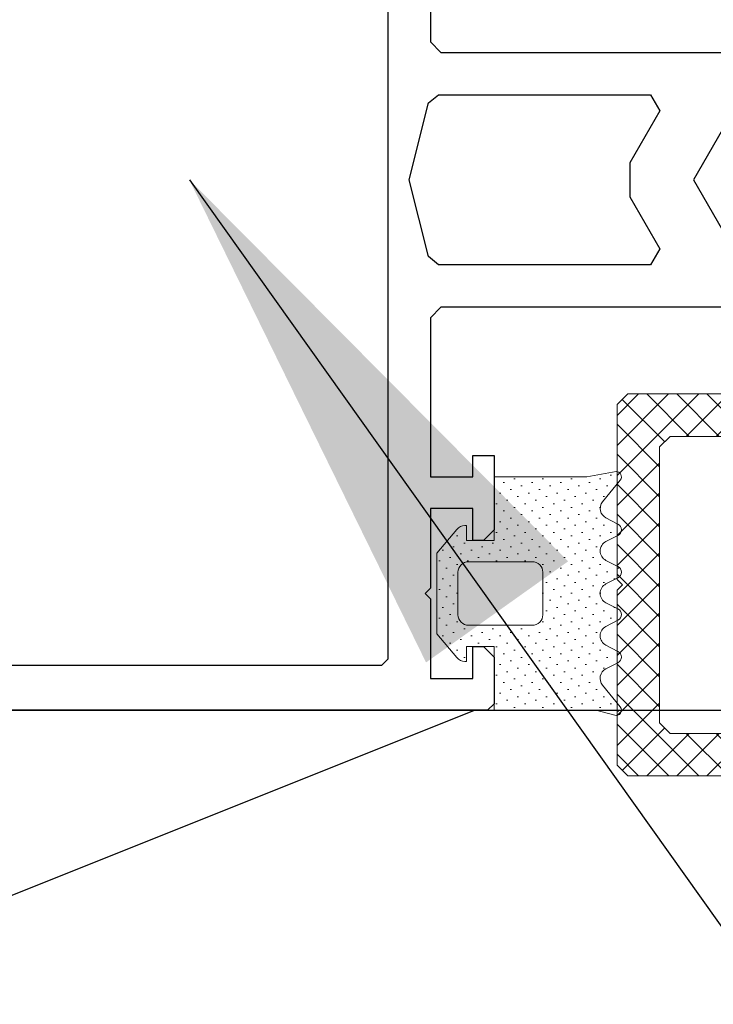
# Model space of a CAD drawing. Header units: millimetres. Extents: x -637441 to -130928, y -380379 to -53767.
# Tile 188 of 256: x -352495 to -352331, y -152539 to -152307. Entities that reach past the tile are written whole.
import ezdxf

# ---------------------------------------------------------------- set-up
doc = ezdxf.new("R2010")
doc.units = ezdxf.units.MM
doc.header["$LTSCALE"] = 10
for name, color, linetype in [('AL_1', 187, 'Continuous'), ('AL_3', 7, 'Continuous'), ('CrossSectionsProfils', 7, 'Continuous')]:
    doc.layers.add(name, color=color, linetype=linetype)
for name, color, linetype, lineweight in [('CKTEXTY_MALE', 7, 'Continuous', 25), ('MB-kreskowanie', 8, 'Continuous', 5), ('MB-uszczelki_tworzywa', 8, 'Continuous', 9)]:
    doc.layers.add(name, color=color, linetype=linetype, lineweight=lineweight)
doc.styles.get("Standard").update_dxf_attribs({"font": 'simplex.shx', "width": 0.8})
doc.dimstyles.new('normální', dxfattribs={"dimscale": 50, "dimtxt": 2.5, "dimasz": 2.5, "dimexe": 1.768, "dimexo": 5, "dimtad": 1, "dimrnd": 1, "dimtxsty": 'Standard', "dimblk1": 'OBLIQUE', "dimblk2": 'OBLIQUE', "dimsah": 1, "dimcen": 2.5, "dimdle": 1.8, "dimadec": 0, "dimazin": 0, "dimtfac": 1, "dimtix": 1, "dimtmove": 2, "dimatfit": 3, "dimfxl": 1, "dimarcsym": 0})

# ---------------------------------------------------------------- blocks, each defined once
blk = doc.blocks.new('_OBLIQUE')
at = {"color": 0, "linetype": 'ByBlock'}
blk.add_line((-0.5, -0.5), (0.5, 0.5), dxfattribs=at)

msp = doc.modelspace()

# ---------------------------------------------------------------- hatches: boundary and pattern name
at = {"layer": 'AL_1'}
h = msp.add_hatch(dxfattribs=at)
h.set_pattern_fill('MINERAL WOOL', scale=100)
h.set_pattern_definition([(270, (-352684.1, -154538), (-500, 1e-13), []), (201.801, (-352809.08, -154638.02), (0.019, 200.012), [269.25, -269.25]), (158.199, (-352809.08, -154638.02), (-0.019, 200.012), [269.25, -269.25]), (180, (-352776.08, -154638.02), (3e-14, 200), [33, -467]), (180, (-353059.08, -154538.02), (3e-14, 200), [33, -467]), (258.69, (-352684.083, -154538.018), (8e-05, 199.9998), [39.2, -2471.05, 39.2, -2549.5]), (258.6901, (-353184.083, -154538.018), (8e-05, 199.9998), [39.2, -2471.05, 39.2, -2549.5]), (243.435, (-352691.775, -154576.48), (-5e-05, 200), [13.75, -1104.25]), (236.31, (-352697.93, -154588.79), (0.0001, 200), [11.093, -3594.46]), (236.31, (-353197.93, -154588.79), (0.0001, 200), [11.093, -3594.46]), (236.31, (-353697.93, -154588.79), (0.0001, 200), [11.093, -3594.46]), (236.31, (-354197.93, -154588.79), (0.0001, 200), [11.093, -3594.46]), (225, (-352704.08, -154598.02), (4e-14, 200), [28.285, -1385.93]), (225, (-353204.08, -154598.02), (4e-14, 200), [28.285, -1385.93]), (206.565, (-352724.08, -154618.02), (-0.0003, 200), [35.78, -2200.29]), (206.565, (-353224.08, -154618.02), (-0.0003, 200), [35.78, -2200.29]), (206.565, (-353724.08, -154618.02), (-0.0003, 200), [35.78, -2200.29]), (206.565, (-354224.08, -154618.02), (-0.0003, 200), [35.78, -2200.29]), (191.31, (-352756.08, -154634.02), (-8e-05, 200), [20.396, -999.41]), (191.31, (-353256.08, -154634.02), (-8e-05, 200), [20.396, -999.41]), (101.31, (-352684.083, -154538.018), (-8e-05, 199.9998), [39.2, -2471.05, 39.2, -2549.5]), (101.3099, (-353184.083, -154538.018), (-8e-05, 199.9998), [39.2, -2471.05, 39.2, -2549.5]), (116.565, (-352691.775, -154499.56), (5e-05, 200), [13.75, -1104.25]), (123.69, (-352697.93, -154487.25), (-0.0001, 200), [11.09, -3594.46]), (123.69, (-353197.93, -154487.25), (-0.0001, 200), [11.094, -3594.46]), (123.69, (-353697.93, -154487.25), (-0.0001, 200), [11.094, -3594.46]), (123.69, (-354197.93, -154487.25), (-0.0001, 200), [11.094, -3594.46]), (135, (-352704.08, -154478.02), (3e-14, 200), [28.285, -1385.93]), (135, (-353204.08, -154478.02), (3e-14, 200), [28.285, -1385.93]), (153.435, (-352724.08, -154458.02), (0.0003, 200), [35.78, -2200.29]), (153.435, (-353224.08, -154458.02), (0.0003, 200), [35.78, -2200.29]), (153.435, (-353724.08, -154458.02), (0.0003, 200), [35.78, -2200.29]), (153.435, (-354224.08, -154458.02), (0.0003, 200), [35.78, -2200.29]), (168.69, (-352756.08, -154442.02), (8e-05, 200), [20.396, -999.41]), (168.69, (-353256.08, -154442.02), (8e-05, 200), [20.396, -999.41]), (296.565, (-352676.39, -154676.48), (-5e-05, -200.0002), [13.75, -1104.25]), (63.435, (-352676.39, -154399.56), (5e-05, -200), [13.75, -1104.25]), (303.69, (-352670.24, -154688.79), (0.0001, -200), [11.094, -3594.46]), (303.69, (-352170.24, -154688.79), (0.0001, -200), [11.094, -3594.46]), (303.69, (-351670.24, -154688.79), (0.0001, -200), [11.094, -3594.46]), (303.69, (-351170.24, -154688.79), (0.0001, -200), [11.094, -3594.46]), (56.31, (-352670.24, -154387.25), (-0.0001, -200), [11.09, -3594.46]), (56.31, (-352170.24, -154387.25), (-0.0001, -200), [11.09, -3594.46]), (56.31, (-351670.24, -154387.25), (-0.0001, -200), [11.094, -3594.46]), (56.31, (-351170.24, -154387.25), (-0.0001, -200), [11.094, -3594.46]), (315, (-352664.08, -154698.02), (-3e-15, -200), [28.285, -1385.93]), (315, (-352164.08, -154698.02), (-3e-15, -200), [28.285, -1385.93]), (45, (-352664.08, -154378.02), (-2e-14, -200), [28.285, -1385.93]), (45, (-352164.08, -154378.02), (-2e-14, -200), [28.285, -1385.93]), (333.435, (-352644.08, -154718.02), (-0.0003, -200), [35.78, -2200.29]), (333.435, (-352144.08, -154718.02), (-0.0003, -200), [35.78, -2200.29]), (333.435, (-351644.08, -154718.02), (-0.0003, -200), [35.78, -2200.29]), (333.435, (-351144.08, -154718.02), (-0.0003, -200), [35.78, -2200.29]), (26.565, (-352644.08, -154358.02), (0.0003, -200), [35.78, -2200.29]), (26.565, (-352144.08, -154358.02), (0.0003, -200), [35.78, -2200.29]), (26.565, (-351644.08, -154358.02), (0.0003, -200), [35.78, -2200.29]), (26.565, (-351144.08, -154358.02), (0.0003, -200), [35.78, -2200.29]), (348.69, (-352612.08, -154734.02), (-8e-05, -200), [20.396, -999.41]), (348.69, (-352112.08, -154734.02), (-8e-05, -200), [20.396, -999.41]), (11.31, (-352612.08, -154342.02), (8e-05, -200), [20.396, -999.41]), (11.31, (-352112.08, -154342.02), (8e-05, -200), [20.396, -999.41])])
h.paths.add_polyline_path([(-352184.083, -152469.268), (-352184.083, -155819.959), (-352684.083, -155819.959), (-352684.083, -152469.268)])
at = {"layer": 'MB-kreskowanie'}
h = msp.add_hatch(dxfattribs=at)
h.set_pattern_fill('_U', scale=5, angle=135, style=0, double=1, pattern_type=0)
h.set_pattern_definition([(135, (-352351.5827, -152439.736), (-3.53553, -3.53553), []), (225, (-352351.5827, -152439.736), (3.53553, -3.53553), [])])
h.paths.add_polyline_path([(-352205.333, -152439.736), (-352204.083, -152440.986), (-352204.083, -152482.236), (-352206.583, -152484.736), (-352351.583, -152484.736), (-352354.083, -152482.236), (-352354.083, -152440.986), (-352352.833, -152439.736), (-352354.083, -152438.486), (-352354.083, -152397.236), (-352351.583, -152394.736), (-352206.583, -152394.736), (-352204.083, -152397.236), (-352204.083, -152438.486)])
h.paths.add_polyline_path([(-352216.583, -152404.736), (-352341.583, -152404.736), (-352344.083, -152407.236), (-352344.083, -152472.236), (-352341.583, -152474.736), (-352216.583, -152474.736), (-352214.083, -152472.236), (-352214.083, -152407.236)], flags=16)
h = msp.add_hatch(dxfattribs=at)
h.set_pattern_fill('DOTS', scale=1.5, angle=135, style=0)
h.set_pattern_definition([(135, (-349852.578, -146447.3539), (-2.525697, -0.841899), [0, -2.38125])])
h.paths.add_polyline_path([(-352383.072, -152469.264), (-352359.091, -152469.264), (-352354.653, -152470.473, 0.7220534), (-352353.339, -152468.491), (-352357.517, -152463.338, -0.4797212), (-352356.73, -152459.519), (-352353.888, -152458.064, 0.6115604), (-352353.888, -152455.393), (-352356.7, -152453.954, -0.6115604), (-352356.7, -152449.503), (-352353.888, -152448.064, 0.6115604), (-352353.888, -152445.393), (-352356.7, -152443.954, -0.6115604), (-352356.7, -152439.503), (-352353.888, -152438.064, 0.6115604), (-352353.888, -152435.393), (-352356.7, -152433.954, -0.6115604), (-352356.7, -152429.503), (-352353.888, -152428.064, 0.6115604), (-352353.888, -152425.393), (-352356.7, -152423.954, -0.4699646), (-352357.537, -152420.197), (-352353.327, -152415.021, 0.6206113), (-352354.322, -152413.014), (-352361.224, -152414.264), (-352383.072, -152414.264), (-352383.072, -152429.264), (-352389.572, -152429.264), (-352389.572, -152425.764), (-352389.952, -152425.764, 0.2217432), (-352391.867, -152426.657), (-352396.572, -152432.266), (-352396.572, -152451.266), (-352391.867, -152456.873, 0.2216947), (-352389.952, -152457.766), (-352389.572, -152457.766), (-352389.572, -152454.264), (-352383.072, -152454.264)])
h.paths.add_polyline_path([(-352374.072, -152449.262), (-352389.072, -152449.262, -0.4142136), (-352391.572, -152446.762), (-352391.572, -152436.762, -0.4142136), (-352389.072, -152434.262), (-352374.072, -152434.262, -0.4142136), (-352371.572, -152436.762), (-352371.572, -152446.762, -0.4142136)], flags=16)

# ---------------------------------------------------------------- linework, layer by layer
at = {"layer": 'AL_3'}
msp.add_lwpolyline([(-352184.083, -152469.268), (-352184.083, -155819.959), (-352684.083, -155819.959), (-352684.083, -152469.268)], close=True, dxfattribs=at)
at = {"layer": 'CrossSectionsProfils', "color": 6}
for points in [[(-352408.072, -152231.266), (-352408.072, -152457.268), (-352409.572, -152458.768), (-352887.072, -152458.768), (-352888.572, -152457.268), (-352888.572, -152444.767), (-352890.072, -152443.267), (-352896.072, -152443.267), (-352897.572, -152444.767), (-352897.572, -152457.268), (-352899.072, -152458.768), (-352918.572, -152458.768), (-352920.072, -152457.268), (-352920.072, -152231.266)], [(-352398.072, -152274.267), (-352398.072, -152311.767), (-352395.572, -152314.267), (-352309.582, -152314.267)], [(-352398.545, -152326.16), (-352396.12, -152324.267), (-352346.176, -152324.267), (-352344.011, -152328.017), (-352351.073, -152340.248), (-352351.073, -152348.286), (-352344.011, -152360.517), (-352346.176, -152364.267), (-352396.12, -152364.267), (-352398.545, -152362.373), (-352403.072, -152344.267), (-352398.545, -152326.16)], [(-352328.134, -152330.517), (-352336.073, -152344.267), (-352328.134, -152358.017)], [(-352309.582, -152374.267), (-352395.572, -152374.267), (-352398.072, -152376.767), (-352398.072, -152414.266), (-352388.072, -152414.266), (-352388.072, -152409.266), (-352383.072, -152409.266), (-352383.072, -152426.767), (-352385.572, -152429.267), (-352388.072, -152429.267), (-352388.072, -152421.766), (-352398.072, -152421.766), (-352398.072, -152440.516), (-352399.322, -152441.766), (-352398.072, -152443.016), (-352398.072, -152461.766), (-352388.072, -152461.766), (-352388.072, -152454.267), (-352385.572, -152454.267), (-352383.072, -152456.767), (-352383.072, -152467.768), (-352384.572, -152469.268), (-352928.072, -152469.268)]]:
    msp.add_lwpolyline(points, dxfattribs=at)
at = {"layer": 'MB-uszczelki_tworzywa', "color": 6}
for points in [[(-352205.333, -152439.736), (-352204.083, -152440.986), (-352204.083, -152482.236), (-352206.583, -152484.736), (-352351.583, -152484.736), (-352354.083, -152482.236), (-352354.083, -152440.986), (-352352.833, -152439.736), (-352354.083, -152438.486), (-352354.083, -152397.236), (-352351.583, -152394.736), (-352206.583, -152394.736), (-352204.083, -152397.236), (-352204.083, -152438.486)], [(-352216.583, -152404.736), (-352341.583, -152404.736), (-352344.083, -152407.236), (-352344.083, -152472.236), (-352341.583, -152474.736), (-352216.583, -152474.736), (-352214.083, -152472.236), (-352214.083, -152407.236)]]:
    msp.add_lwpolyline(points, close=True, dxfattribs=at)
at = {"layer": 'MB-uszczelki_tworzywa', "color": 1}
for points in [[(-352389.572, -152454.264), (-352389.572, -152457.766), (-352389.952, -152457.766, -0.2216947), (-352391.867, -152456.873), (-352396.572, -152451.266), (-352396.572, -152432.266), (-352391.867, -152426.657, -0.2217432), (-352389.952, -152425.764), (-352389.572, -152425.764), (-352389.572, -152429.264), (-352383.072, -152429.264), (-352383.072, -152414.264), (-352361.224, -152414.264), (-352354.322, -152413.014, -0.6206113), (-352353.327, -152415.021), (-352357.537, -152420.197, 0.4699646), (-352356.7, -152423.954), (-352353.888, -152425.393, -0.6115604), (-352353.888, -152428.064), (-352356.7, -152429.503, 0.6115604), (-352356.7, -152433.954), (-352353.888, -152435.393, -0.6115604), (-352353.888, -152438.064), (-352356.7, -152439.503, 0.6115604), (-352356.7, -152443.954), (-352353.888, -152445.393, -0.6115604), (-352353.888, -152448.064), (-352356.7, -152449.503, 0.6115604), (-352356.7, -152453.954), (-352353.888, -152455.393, -0.6115604), (-352353.888, -152458.064), (-352356.73, -152459.519, 0.4797212), (-352357.517, -152463.338), (-352353.339, -152468.491, -0.7220534), (-352354.653, -152470.473), (-352359.091, -152469.264), (-352383.072, -152469.264), (-352383.072, -152454.264)], [(-352391.572, -152446.762), (-352391.572, -152436.762, -0.4142136), (-352389.072, -152434.262), (-352374.072, -152434.262, -0.4142136), (-352371.572, -152436.762), (-352371.572, -152446.762, -0.4142136), (-352374.072, -152449.262), (-352389.072, -152449.262, -0.4142136)]]:
    msp.add_lwpolyline(points, format="xyb", close=True, dxfattribs=at)

# ---------------------------------------------------------------- leaders
at = {"layer": 'CKTEXTY_MALE'}
msp.add_leader([(-352454.844, -152344.267), (-351910.621, -153108.637), (-351751.888, -153108.637)], dimstyle='normální', override={"dimgap": 0.625, "dimtad": 0}, dxfattribs=at)

doc.saveas('drawing.dxf')
